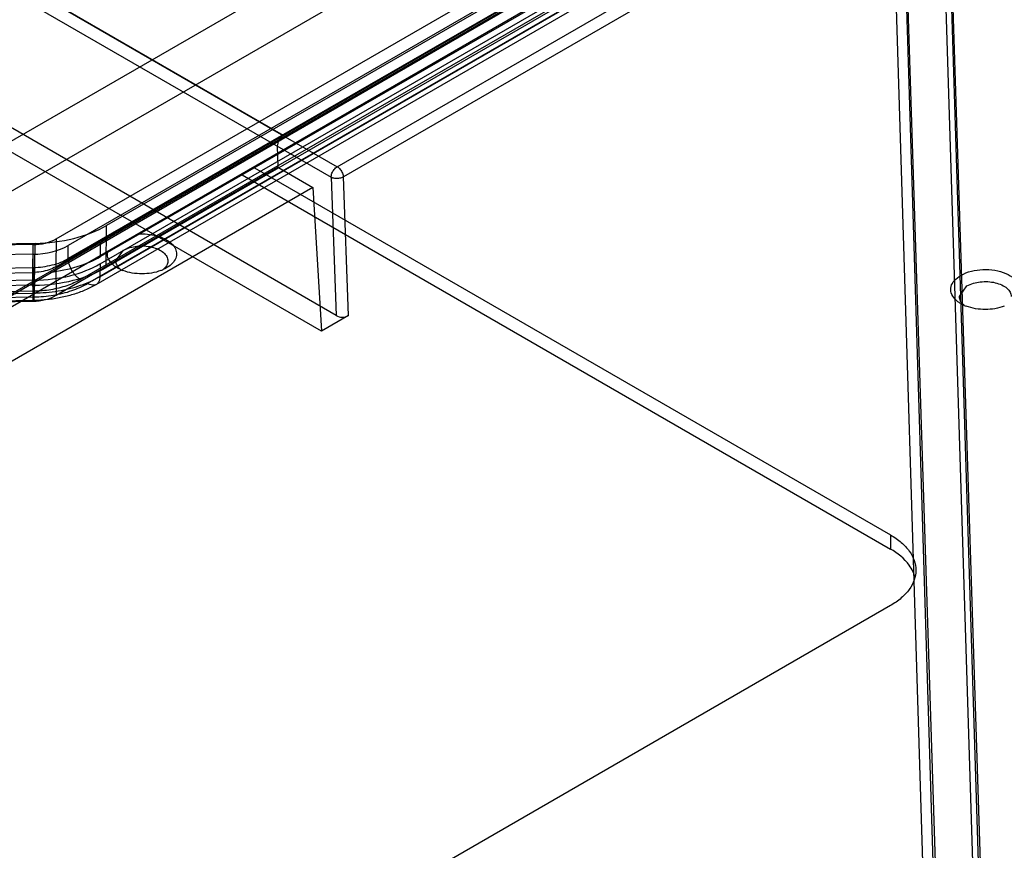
# Model space of a CAD drawing. Header units: millimetres. Extents: x 53 to 409, y 154 to 491.
# Tile 20 of 42: x 230 to 287, y 276 to 324. Entities that reach past the tile are written whole.
import ezdxf

# ---------------------------------------------------------------- set-up
doc = ezdxf.new("R2010")
doc.units = ezdxf.units.MM
doc.header["$LTSCALE"] = 41.89985
doc.layers.get('0').update_dxf_attribs({"linetype": 'CONTINUOUS'})

msp = doc.modelspace()

# ---------------------------------------------------------------- linework, layer by layer
at = {"color": 7, "linetype": 'Continuous'}
for p, q in [((393.703, 412.123), (203.479, 302.297)), ((204.613, 300.056), (394.855, 409.892)), ((204.613, 294.121), (395.343, 404.238)), ((285.933, 262.756), (283.403, 341.649)), ((280.84, 339.528), (283.446, 258.276)), ((282.827, 339.179), (214.49, 299.725)), ((214.773, 299.252), (283.11, 338.707)), ((285.641, 257.12), (283.11, 338.707)), ((283.403, 339.106), (285.933, 257.539)), ((283.446, 254.136), (280.84, 338.142)), ((276.652, 336.486), (234.986, 312.43)), ((232.08, 311.665), (273.733, 335.713)), ((274.401, 335.311), (232.772, 311.276)), ((245.207, 317.639), (216.293, 334.333)), ((274.419, 334.559), (232.779, 310.518)), ((234.61, 310.215), (276.24, 334.25)), ((276.199, 334.634), (234.639, 310.64)), ((215.939, 333.713), (247.97, 315.221)), ((232.065, 310.052), (273.694, 334.086)), ((276.593, 334.045), (234.964, 310.011)), ((248.324, 315.829), (279.953, 334.09)), ((233.486, 309.308), (275.126, 333.349)), ((275.515, 333.109), (233.896, 309.081)), ((234.396, 309.031), (276.015, 333.06)), ((234.603, 309.475), (276.222, 333.503)), ((280.372, 333.538), (248.677, 315.239)), ((280.372, 333.538), (282.86, 253.319)), ((218.749, 332.904), (248.324, 315.829)), ((248.264, 307.223), (218.278, 324.535)), ((247.413, 306.323), (216.223, 324.331)), ((244.86, 317.016), (244.897, 315.799)), ((232.08, 308.399), (244.897, 315.799)), ((242.831, 315.369), (280.309, 293.732)), ((243.538, 315.777), (280.309, 294.548)), ((244.897, 315.799), (246.919, 314.631)), ((247.97, 315.221), (248.264, 307.223)), ((248.971, 307.223), (248.677, 315.239)), ((246.919, 314.631), (229.038, 304.307)), ((246.919, 314.631), (247.413, 306.323)), ((234.964, 310.011), (234.986, 312.43)), ((230.853, 311.4), (187.778, 310.669)), ((230.83, 308.981), (230.853, 311.4)), ((232.08, 311.665), (232.065, 310.052)), ((234.639, 310.64), (234.643, 311.458)), ((230.724, 311.327), (187.664, 310.596)), ((230.724, 311.327), (230.709, 309.714)), ((232.779, 310.518), (232.772, 311.276)), ((235.534, 310.388), (235.973, 311)), ((230.739, 310.77), (187.708, 310.039)), ((230.746, 310.012), (230.739, 310.77)), ((234.61, 310.215), (234.603, 309.475)), ((187.678, 308.983), (230.709, 309.714)), ((187.701, 309.281), (230.746, 310.012)), ((230.709, 309.714), (230.724, 308.061)), ((232.065, 310.052), (232.08, 308.399)), ((230.816, 309.269), (187.784, 308.539)), ((230.816, 309.269), (230.809, 308.529)), ((230.775, 308.632), (187.731, 307.901)), ((187.791, 307.799), (230.809, 308.529)), ((230.83, 308.981), (187.799, 308.25)), ((284.289, 308.326), (284.728, 308.939)), ((187.664, 307.33), (230.724, 308.061)), ((187.761, 307.574), (230.779, 308.304)), ((187.778, 307.39), (230.796, 308.121)), ((248.971, 307.223), (247.413, 306.323)), ((280.309, 294.548), (280.309, 293.732)), ((280.309, 290.466), (220.912, 256.173))]:
    msp.add_line(p, q, dxfattribs=at)
for centre, radius, start, end in [((236.78, 312.059), 2.382, 246.1505, 249.2286), ((237.283, 312.072), 2.396, 290.7599, 293.8196), ((285.535, 309.997), 2.382, 246.1505, 249.2286)]:
    msp.add_arc(centre, radius, start, end, dxfattribs=at)
for centre, major_axis, ratio, start_param, end_param in [((245.214, 317.228), (0.243, 0.437), 0.587338, 0.776349, 2.364598), ((230.672, 314.921), (6.1, -0.001), 0.577412, -1.5412, -0.785326), ((230.665, 312.481), (2, 0), 0.577412, -1.5412, -0.785326), ((230.65, 312.501), (3, 0), 0.577412, -1.5412, -0.785326), ((230.65, 312.502), (5.6, -0.001), 0.577412, -1.5412, -0.785326), ((230.608, 312.967), (5.7, 0), 0.577359, -1.375805, -0.785377), ((230.65, 312.502), (6.1, -0.001), 0.577412, -1.5412, -0.785326), ((230.665, 309.215), (2, 0), 0.577412, -1.5412, -0.785326), ((248.617, 307.427), (0.5, -0.001), 0.577605, -2.354627, -0.784288)]:
    msp.add_ellipse(centre, major_axis=major_axis, ratio=ratio, start_param=start_param, end_param=end_param, dxfattribs=at)
for points, knots in [([(247.97, 315.221), (247.971, 315.299), (248.011, 315.463), (248.133, 315.675), (248.256, 315.79), (248.324, 315.829)], [0, 0, 0, 0, 0.323658, 0.677317, 1, 1, 1, 1]), ([(248.324, 315.829), (248.355, 315.811), (248.417, 315.765), (248.499, 315.68), (248.546, 315.613), (248.567, 315.577)], [0, 0, 0, 0, 0.30877, 0.646253, 1, 1, 1, 1]), ([(248.567, 315.577), (248.589, 315.541), (248.626, 315.467), (248.664, 315.353), (248.675, 315.276), (248.677, 315.239)], [0, 0, 0, 0, 0.350818, 0.68846, 1, 1, 1, 1]), ([(248.677, 315.239), (248.608, 315.2), (248.447, 315.15), (248.202, 315.144), (248.039, 315.185), (247.97, 315.221)], [0, 0, 0, 0, 0.324626, 0.679991, 1, 1, 1, 1]), ([(236.814, 311.944), (237.168, 311.966), (237.694, 311.922), (238.318, 311.699), (238.686, 311.471), (238.941, 311.189), (239.057, 310.862), (239.005, 310.524), (238.876, 310.337), (238.797, 310.252)], [0, 0, 0, 0, 0.318838, 0.464647, 0.593518, 0.704143, 0.801083, 0.895421, 1, 1, 1, 1]), ([(235.272, 310.25), (235.184, 310.344), (235.043, 310.556), (235.024, 310.813), (235.047, 310.928)], [0, 0, 0, 0, 0.524911, 1, 1, 1, 1]), ([(235.973, 311), (236.205, 311.134), (236.76, 311.284), (237.461, 311.249), (237.976, 311.077), (238.277, 310.894), (238.481, 310.661), (238.533, 310.474), (238.534, 310.388)], [0, 0, 0, 0, 0.269912, 0.561328, 0.695469, 0.813137, 0.91285, 1, 1, 1, 1]), ([(230.746, 310.012), (230.933, 310.014), (231.304, 310.04), (231.84, 310.139), (232.335, 310.294), (232.639, 310.437), (232.779, 310.518)], [0, 0, 0, 0, 0.266202, 0.525198, 0.771292, 1, 1, 1, 1]), ([(233.486, 309.308), (233.441, 309.333), (233.35, 309.396), (233.221, 309.514), (233.097, 309.659), (232.987, 309.826), (232.896, 310.004), (232.83, 310.184), (232.79, 310.355), (232.779, 310.466), (232.779, 310.518)], [0, 0, 0, 0, 0.106206, 0.226929, 0.359595, 0.498917, 0.638404, 0.77154, 0.892964, 1, 1, 1, 1]), ([(235.619, 309.98), (235.586, 309.999), (235.461, 310.077), (235.345, 310.171), (235.272, 310.25)], [0, 0, 0, 0, 0.265559, 1, 1, 1, 1]), ([(235.651, 310.052), (235.632, 310.078), (235.568, 310.179), (235.534, 310.3), (235.534, 310.388)], [0, 0, 0, 0, 0.26648, 1, 1, 1, 1]), ([(238.534, 310.388), (238.534, 310.359), (238.523, 310.239), (238.47, 310.126), (238.416, 310.052)], [0, 0, 0, 0, 0.240345, 1, 1, 1, 1]), ([(238.797, 310.252), (238.773, 310.226), (238.668, 310.122), (238.546, 310.036), (238.448, 309.98)], [0, 0, 0, 0, 0.235796, 1, 1, 1, 1]), ([(232.065, 310.052), (231.939, 309.979), (231.659, 309.857), (231.2, 309.745), (230.876, 309.717), (230.709, 309.714)], [0, 0, 0, 0, 0.308796, 0.646238, 1, 1, 1, 1]), ([(230.746, 310.012), (230.746, 309.898), (230.747, 309.719), (230.751, 309.472), (230.754, 309.273), (230.759, 309.082), (230.765, 308.869), (230.771, 308.721), (230.775, 308.632)], [0, 0, 0, 0, 0.246432, 0.389804, 0.536867, 0.678606, 0.806646, 1, 1, 1, 1]), ([(238.132, 309.831), (237.785, 309.699), (237.033, 309.583), (236.282, 309.699), (235.935, 309.831)], [0, 0, 0, 0, 0.500171, 1, 1, 1, 1]), ([(284.374, 309.551), (284.753, 309.769), (285.442, 309.921), (286.333, 309.87), (286.962, 309.698), (287.458, 309.413), (287.774, 309.024), (287.814, 308.556), (287.653, 308.299), (287.552, 308.19)], [0, 0, 0, 0, 0.287006, 0.441437, 0.585906, 0.71053, 0.812641, 0.902289, 1, 1, 1, 1]), ([(233.486, 309.308), (233.234, 309.163), (232.673, 308.918), (231.757, 308.695), (231.107, 308.638), (230.775, 308.632)], [0, 0, 0, 0, 0.308777, 0.64626, 1, 1, 1, 1]), ([(230.779, 308.304), (231.161, 308.311), (231.909, 308.377), (232.962, 308.633), (233.607, 308.914), (233.896, 309.081)], [0, 0, 0, 0, 0.35374, 0.691227, 1, 1, 1, 1]), ([(230.809, 308.529), (231.274, 308.537), (232.184, 308.617), (233.467, 308.929), (234.252, 309.271), (234.603, 309.475)], [0, 0, 0, 0, 0.354011, 0.691407, 1, 1, 1, 1]), ([(234.603, 309.475), (234.602, 309.382), (234.577, 309.211), (234.412, 309.007), (234.147, 308.963), (233.98, 309.032), (233.896, 309.081)], [0, 0, 0, 0, 0.270113, 0.489783, 0.716445, 1, 1, 1, 1]), ([(284.027, 308.188), (283.935, 308.287), (283.787, 308.512), (283.777, 308.924), (283.999, 309.293), (284.237, 309.472), (284.374, 309.551)], [0, 0, 0, 0, 0.245505, 0.468331, 0.710782, 1, 1, 1, 1]), ([(284.728, 308.939), (284.96, 309.073), (285.515, 309.223), (286.216, 309.187), (286.731, 309.016), (287.032, 308.832), (287.236, 308.6), (287.289, 308.413), (287.289, 308.326)], [0, 0, 0, 0, 0.269912, 0.561328, 0.695469, 0.813137, 0.91285, 1, 1, 1, 1]), ([(230.779, 308.304), (230.782, 308.252), (230.764, 308.194), (230.821, 308.092), (230.792, 308.379), (230.809, 308.44), (230.809, 308.529)], [0, 0, 0, 0, 0.273359, 0.306011, 0.534061, 1, 1, 1, 1]), ([(230.796, 308.121), (231.056, 308.125), (231.572, 308.156), (232.332, 308.27), (233.065, 308.452), (233.758, 308.699), (234.191, 308.913), (234.396, 309.031)], [0, 0, 0, 0, 0.207484, 0.412817, 0.614385, 0.81065, 1, 1, 1, 1]), ([(284.374, 307.918), (284.341, 307.938), (284.216, 308.015), (284.1, 308.109), (284.027, 308.188)], [0, 0, 0, 0, 0.265559, 1, 1, 1, 1]), ([(284.406, 307.991), (284.387, 308.016), (284.323, 308.117), (284.289, 308.239), (284.289, 308.326)], [0, 0, 0, 0, 0.26648, 1, 1, 1, 1]), ([(286.887, 307.77), (286.54, 307.638), (285.788, 307.522), (285.037, 307.638), (284.69, 307.77)], [0, 0, 0, 0, 0.500171, 1, 1, 1, 1]), ([(280.309, 294.548), (280.528, 294.421), (280.926, 294.147), (281.402, 293.647), (281.703, 293.094), (281.773, 292.697), (281.773, 292.507)], [0, 0, 0, 0, 0.289705, 0.549092, 0.782218, 1, 1, 1, 1]), ([(281.603, 292.436), (281.545, 292.561), (281.228, 293.094), (280.723, 293.493), (280.309, 293.732)], [0, 0, 0, 0, 0.224472, 1, 1, 1, 1]), ([(281.773, 292.507), (281.773, 292.316), (281.703, 291.92), (281.402, 291.366), (280.926, 290.867), (280.528, 290.592), (280.309, 290.466)], [0, 0, 0, 0, 0.217782, 0.450909, 0.710295, 1, 1, 1, 1])]:
    msp.add_open_spline(points, degree=3, knots=knots, dxfattribs=at)
for points in [[(235.816, 309.88), (235.749, 309.91), (235.683, 309.943), (235.619, 309.98)], [(235.803, 309.893), (235.746, 309.94), (235.694, 309.993), (235.651, 310.052)], [(238.448, 309.98), (238.384, 309.943), (238.318, 309.91), (238.251, 309.88)], [(238.416, 310.052), (238.373, 309.993), (238.321, 309.94), (238.264, 309.893)], [(284.558, 307.832), (284.501, 307.878), (284.449, 307.931), (284.406, 307.991)], [(284.571, 307.818), (284.504, 307.848), (284.438, 307.881), (284.374, 307.918)], [(281.722, 292.102), (281.693, 292.217), (281.653, 292.329), (281.603, 292.436)]]:
    msp.add_open_spline(points, degree=3, dxfattribs=at)

doc.saveas('drawing.dxf')
